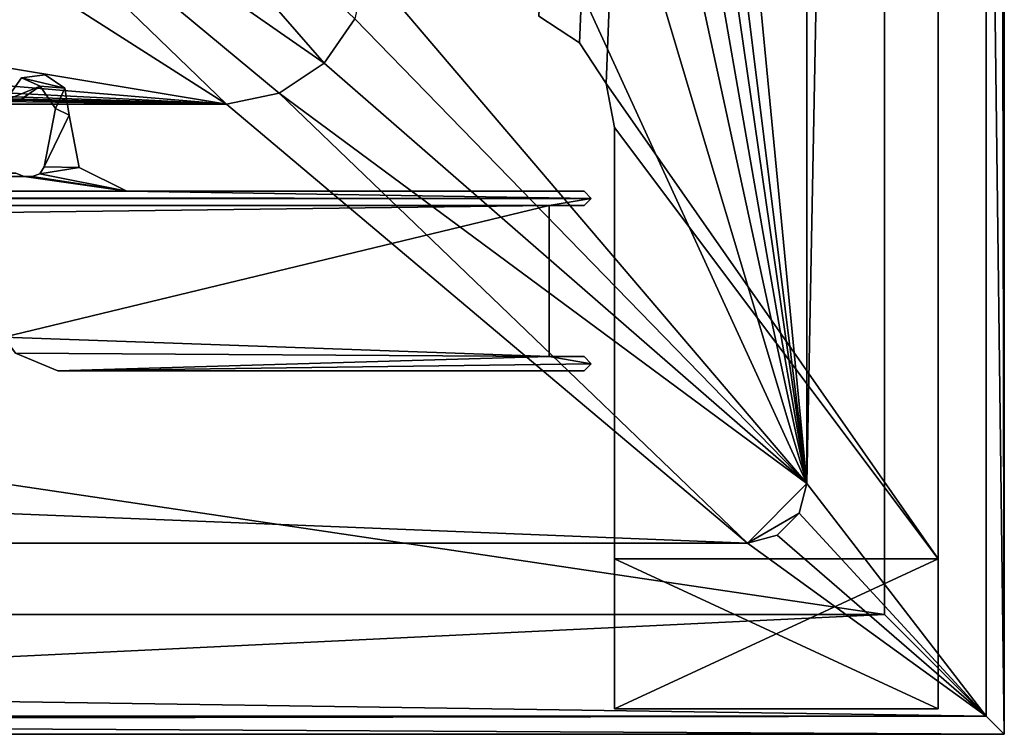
# Model space of a CAD drawing. Header units: metres. Extents: x -1004 to 0, y -808 to 0.
# Tile 67 of 127: x -82 to 0, y -804 to -744. Entities that reach past the tile are written whole.
import ezdxf

# ---------------------------------------------------------------- set-up
doc = ezdxf.new("R2010")
doc.units = ezdxf.units.M

msp = doc.modelspace()

# ---------------------------------------------------------------- linework, layer by layer
at = {"layer": 'None0'}
for points in [[(-78.369568, -750.116943, 2062.759766), (-80.011826, -749.006653, 2062.759766), (-81.977592, -749.262573, 2062.759766)], [(-81.977592, -749.262573, 2062.759766), (-80.011826, -749.006653, 2062.759766), (-81.977592, -749.262573, 163.059708)], [(-80.011826, -749.006653, 2062.759766), (-80.011826, -749.006653, 163.059708), (-81.977592, -749.262573, 163.059708)], [(-80.011826, -749.006653, 163.059708), (-78.369568, -750.116943, 163.059708), (-81.977592, -749.262573, 163.059708)], [(-80.011826, -749.006653, 2062.759766), (-78.369568, -750.116943, 2062.759766), (-80.011826, -749.006653, 163.059708)], [(-78.369568, -750.116943, 2062.759766), (-78.369568, -750.116943, 163.059708), (-80.011826, -749.006653, 163.059708)], [(-81.977592, -749.262573, 2062.759766), (-83.29628, -751.114807, 2062.759766), (-80.422409, -749.955994, 2062.759766)], [(-83.29628, -751.114807, 2062.759766), (-81.977592, -749.262573, 2062.759766), (-83.29628, -751.114807, 163.059708)], [(-81.977592, -749.262573, 2062.759766), (-81.977592, -749.262573, 163.059708), (-83.29628, -751.114807, 163.059708)], [(-81.977592, -749.262573, 163.059708), (-80.422409, -749.955994, 163.059708), (-83.29628, -751.114807, 163.059708)], [(-81.977592, -749.262573, 2062.759766), (-80.422409, -749.955994, 2062.759766), (-78.369568, -750.116943, 2062.759766)], [(-78.369568, -750.116943, 163.059708), (-80.422409, -749.955994, 163.059708), (-81.977592, -749.262573, 163.059708)], [(-83.29628, -751.114807, 2062.759766), (-82.297012, -751.214539, 2062.759766), (-80.422409, -749.955994, 2062.759766)], [(-80.422409, -749.955994, 163.059708), (-82.297012, -751.214539, 163.059708), (-83.29628, -751.114807, 163.059708)], [(-80.422409, -749.955994, 2062.759766), (-82.297012, -751.214539, 2062.759766), (-80.422409, -749.955994, 163.059708)], [(-82.297012, -751.214539, 2062.759766), (-82.297012, -751.214539, 163.059708), (-80.422409, -749.955994, 163.059708)], [(-80.422409, -749.955994, 2062.759766), (-79.155899, -751.825134, 2062.759766), (-78.369568, -750.116943, 2062.759766)], [(-79.155899, -751.825134, 2062.759766), (-80.422409, -749.955994, 2062.759766), (-79.155899, -751.825134, 163.059708)], [(-80.422409, -749.955994, 2062.759766), (-80.422409, -749.955994, 163.059708), (-79.155899, -751.825134, 163.059708)], [(-80.422409, -749.955994, 163.059708), (-78.369568, -750.116943, 163.059708), (-79.155899, -751.825134, 163.059708)], [(-78.369568, -750.116943, 2062.759766), (-79.155899, -751.825134, 2062.759766), (-78.021378, -752.36322, 2062.759766)], [(-78.369568, -750.116943, 163.059708), (-78.021378, -752.36322, 163.059708), (-79.155899, -751.825134, 163.059708)], [(-78.369568, -750.116943, 2062.759766), (-78.021378, -752.36322, 2062.759766), (-78.369568, -750.116943, 163.059708)], [(-78.021378, -752.36322, 2062.759766), (-78.021378, -752.36322, 163.059708), (-78.369568, -750.116943, 163.059708)], [(-79.155899, -751.825134, 2062.759766), (-80.101456, -756.689758, 2062.759766), (-78.021378, -752.36322, 2062.759766)], [(-80.101456, -756.689758, 163.059708), (-80.101456, -756.689758, 2062.759766), (-79.155899, -751.825134, 163.059708)], [(-80.101456, -756.689758, 2062.759766), (-79.155899, -751.825134, 2062.759766), (-79.155899, -751.825134, 163.059708)], [(-79.155899, -751.825134, 163.059708), (-78.021378, -752.36322, 163.059708), (-80.101456, -756.689758, 163.059708)], [(-78.021378, -752.36322, 2062.759766), (-80.101456, -756.689758, 2062.759766), (-77.18499, -756.729004, 2062.759766)], [(-78.021378, -752.36322, 163.059708), (-77.18499, -756.729004, 163.059708), (-80.101456, -756.689758, 163.059708)], [(-78.021378, -752.36322, 2062.759766), (-77.18499, -756.729004, 2062.759766), (-78.021378, -752.36322, 163.059708)], [(-77.18499, -756.729004, 2062.759766), (-77.18499, -756.729004, 163.059708), (-78.021378, -752.36322, 163.059708)], [(-921.452393, -757.204407, 2062.759766), (-922.158569, -757.498962, 2062.759766), (-81.758682, -757.498962, 2062.759766)], [(-922.158569, -757.498962, 163.059708), (-921.452393, -757.204407, 163.059708), (-81.758682, -757.498962, 163.059708)], [(-82.464851, -757.204407, 2062.759766), (-921.452393, -757.204407, 2062.759766), (-81.758682, -757.498962, 2062.759766)], [(-81.758682, -757.498962, 163.059708), (-921.452393, -757.204407, 163.059708), (-82.464851, -757.204407, 163.059708)], [(-82.464851, -757.204407, 2062.759766), (-81.758682, -757.498962, 2062.759766), (-82.464851, -757.204407, 163.059708)], [(-81.758682, -757.498962, 2062.759766), (-81.758682, -757.498962, 163.059708), (-82.464851, -757.204407, 163.059708)], [(-80.447235, -757.269287, 2062.759766), (-81.082901, -757.498962, 2062.759766), (-73.206192, -758.710327, 2062.759766)], [(-81.082901, -757.498962, 2062.759766), (-80.447235, -757.269287, 2062.759766), (-81.082901, -757.498962, 163.059708)], [(-80.447235, -757.269287, 2062.759766), (-80.447235, -757.269287, 163.059708), (-81.082901, -757.498962, 163.059708)], [(-80.447235, -757.269287, 163.059708), (-73.206192, -758.710327, 163.059708), (-81.082901, -757.498962, 163.059708)], [(-80.101456, -756.689758, 2062.759766), (-80.447235, -757.269287, 2062.759766), (-77.18499, -756.729004, 2062.759766)], [(-80.447235, -757.269287, 2062.759766), (-80.101456, -756.689758, 2062.759766), (-80.447235, -757.269287, 163.059708)], [(-80.101456, -756.689758, 2062.759766), (-80.101456, -756.689758, 163.059708), (-80.447235, -757.269287, 163.059708)], [(-80.101456, -756.689758, 163.059708), (-77.18499, -756.729004, 163.059708), (-80.447235, -757.269287, 163.059708)], [(-77.18499, -756.729004, 2062.759766), (-80.447235, -757.269287, 2062.759766), (-73.206192, -758.710327, 2062.759766)], [(-77.18499, -756.729004, 163.059708), (-73.206192, -758.710327, 163.059708), (-80.447235, -757.269287, 163.059708)], [(-77.18499, -756.729004, 2062.759766), (-73.206192, -758.710327, 2062.759766), (-77.18499, -756.729004, 163.059708)], [(-73.206192, -758.710327, 2062.759766), (-73.206192, -758.710327, 163.059708), (-77.18499, -756.729004, 163.059708)], [(-922.158569, -757.498962, 2062.759766), (-930.71106, -758.710327, 2062.759766), (-73.206192, -758.710327, 2062.759766)], [(-922.158569, -757.498962, 163.059708), (-73.206192, -758.710327, 163.059708), (-930.71106, -758.710327, 163.059708)], [(-81.758682, -757.498962, 2062.759766), (-922.158569, -757.498962, 2062.759766), (-73.206192, -758.710327, 2062.759766)], [(-73.206192, -758.710327, 163.059708), (-922.158569, -757.498962, 163.059708), (-81.758682, -757.498962, 163.059708)], [(-73.206192, -758.710327, 2062.759766), (-81.082901, -757.498962, 2062.759766), (-81.758682, -757.498962, 2062.759766)], [(-81.758682, -757.498962, 2062.759766), (-81.082901, -757.498962, 2062.759766), (-81.758682, -757.498962, 163.059708)], [(-81.082901, -757.498962, 2062.759766), (-81.082901, -757.498962, 163.059708), (-81.758682, -757.498962, 163.059708)], [(-73.206192, -758.710327, 163.059708), (-81.758682, -757.498962, 163.059708), (-81.082901, -757.498962, 163.059708)], [(-34.461109, -759.310669, 2062.759766), (-930.71106, -758.710327, 2062.759766), (-967.958618, -759.910339, 2062.759766)], [(-967.958618, -759.910339, 163.059708), (-930.71106, -758.710327, 163.059708), (-34.461109, -759.310669, 163.059708)], [(-73.206192, -758.710327, 2062.759766), (-930.71106, -758.710327, 2062.759766), (-34.461109, -759.310669, 2062.759766)], [(-930.71106, -758.710327, 163.059708), (-73.206192, -758.710327, 163.059708), (-34.461109, -759.310669, 163.059708)], [(-35.058491, -758.710327, 2062.759766), (-73.206192, -758.710327, 2062.759766), (-34.461109, -759.310669, 2062.759766)], [(-73.206192, -758.710327, 2062.759766), (-35.058491, -758.710327, 2062.759766), (-73.206192, -758.710327, 163.059708)], [(-35.058491, -758.710327, 2062.759766), (-35.058491, -758.710327, 163.059708), (-73.206192, -758.710327, 163.059708)], [(-34.461109, -759.310669, 163.059708), (-73.206192, -758.710327, 163.059708), (-35.058491, -758.710327, 163.059708)], [(-35.058491, -758.710327, 2062.759766), (-34.461109, -759.310669, 2062.759766), (-35.058491, -758.710327, 163.059708)], [(-34.461109, -759.310669, 2062.759766), (-34.461109, -759.310669, 163.059708), (-35.058491, -758.710327, 163.059708)], [(-34.461109, -759.310669, 2062.759766), (-967.958618, -759.910339, 2062.759766), (-37.958637, -759.911987, 2062.759766)], [(-34.461109, -759.310669, 163.059708), (-37.958637, -759.911987, 163.059708), (-967.958618, -759.910339, 163.059708)], [(-35.058491, -759.910339, 2062.759766), (-34.461109, -759.310669, 2062.759766), (-37.958637, -759.911987, 2062.759766)], [(-34.461109, -759.310669, 163.059708), (-35.058491, -759.910339, 163.059708), (-37.958637, -759.911987, 163.059708)], [(-34.461109, -759.310669, 2062.759766), (-35.058491, -759.910339, 2062.759766), (-34.461109, -759.310669, 163.059708)], [(-35.058491, -759.910339, 2062.759766), (-35.058491, -759.910339, 163.059708), (-34.461109, -759.310669, 163.059708)], [(-37.958637, -759.911987, 2062.759766), (-967.958618, -759.910339, 2062.759766), (-920.458618, -770.893127, 2062.759766)], [(-37.958637, -759.911987, 163.059708), (-920.458618, -770.893127, 163.059708), (-967.958618, -759.910339, 163.059708)], [(-920.458618, -770.893127, 2062.759766), (-83.458664, -770.893066, 2062.759766), (-37.958637, -759.911987, 2062.759766)], [(-920.458618, -770.893127, 163.059708), (-37.958637, -759.911987, 163.059708), (-83.458664, -770.893066, 163.059708)], [(-83.458664, -770.893066, 2062.759766), (-37.958637, -772.510315, 2062.759766), (-37.958637, -759.911987, 2062.759766)], [(-37.958637, -759.911987, 163.059708), (-37.958637, -772.510315, 163.059708), (-83.458664, -770.893066, 163.059708)], [(-37.958637, -759.911987, 2062.759766), (-37.958637, -759.911987, 163.059708), (-35.058491, -759.910339, 2062.759766)], [(-37.958637, -759.911987, 163.059708), (-35.058491, -759.910339, 163.059708), (-35.058491, -759.910339, 2062.759766)], [(-37.958637, -759.911987, 2062.759766), (-37.958637, -772.510315, 2062.759766), (-37.958637, -759.911987, 163.059708)], [(-37.958637, -772.510315, 2062.759766), (-37.958637, -772.510315, 163.059708), (-37.958637, -759.911987, 163.059708)], [(-83.458664, -770.893066, 2062.759766), (-82.487244, -772.239868, 2062.759766), (-37.958637, -772.510315, 2062.759766)], [(-83.458664, -770.893066, 163.059708), (-37.958637, -772.510315, 163.059708), (-82.487244, -772.239868, 163.059708)], [(-82.487244, -772.239868, 2062.759766), (-78.958633, -773.710327, 2062.759766), (-37.958637, -772.510315, 2062.759766)], [(-78.958633, -773.710327, 2062.759766), (-82.487244, -772.239868, 2062.759766), (-78.958633, -773.710327, 163.059708)], [(-82.487244, -772.239868, 2062.759766), (-82.487244, -772.239868, 163.059708), (-78.958633, -773.710327, 163.059708)], [(-37.958637, -772.510315, 163.059708), (-78.958633, -773.710327, 163.059708), (-82.487244, -772.239868, 163.059708)], [(-37.958637, -772.510315, 2062.759766), (-78.958633, -773.710327, 2062.759766), (-34.461384, -773.110596, 2062.759766)], [(-34.461384, -773.110596, 163.059708), (-78.958633, -773.710327, 163.059708), (-37.958637, -772.510315, 163.059708)], [(-34.461384, -773.110596, 2062.759766), (-35.058491, -772.510315, 2062.759766), (-37.958637, -772.510315, 2062.759766)], [(-37.958637, -772.510315, 2062.759766), (-35.058491, -772.510315, 2062.759766), (-37.958637, -772.510315, 163.059708)], [(-35.058491, -772.510315, 2062.759766), (-35.058491, -772.510315, 163.059708), (-37.958637, -772.510315, 163.059708)], [(-35.058491, -772.510315, 163.059708), (-34.461384, -773.110596, 163.059708), (-37.958637, -772.510315, 163.059708)], [(-35.058491, -772.510315, 2062.759766), (-34.461384, -773.110596, 2062.759766), (-35.058491, -772.510315, 163.059708)], [(-34.461384, -773.110596, 2062.759766), (-34.461384, -773.110596, 163.059708), (-35.058491, -772.510315, 163.059708)], [(-78.958633, -773.710327, 2062.759766), (-35.058491, -773.710327, 2062.759766), (-34.461384, -773.110596, 2062.759766)], [(-34.461384, -773.110596, 163.059708), (-35.058491, -773.710327, 163.059708), (-78.958633, -773.710327, 163.059708)], [(-35.058491, -773.710327, 163.059708), (-35.058491, -773.710327, 2062.759766), (-78.958633, -773.710327, 163.059708)], [(-35.058491, -773.710327, 2062.759766), (-78.958633, -773.710327, 2062.759766), (-78.958633, -773.710327, 163.059708)], [(-34.461384, -773.110596, 2062.759766), (-35.058491, -773.710327, 2062.759766), (-34.461384, -773.110596, 163.059708)], [(-35.058491, -773.710327, 2062.759766), (-35.058491, -773.710327, 163.059708), (-34.461384, -773.110596, 163.059708)]]:
    msp.add_3dface(points, dxfattribs=at)
at = {"layer": 'None012'}
for points in [[(-5.519217, -35.401562, 163.059708), (-35.448151, -746.330383, 163.059708), (-38.838268, -744.103516, 163.059708)], [(-38.838268, -744.103516, 2063.059814), (-35.448151, -746.330383, 2063.059814), (-5.519217, -35.401562, 2063.059814)], [(-33.221333, -749.720459, 163.059708), (-35.448151, -746.330383, 163.059708), (-5.519217, -35.401562, 163.059708)], [(-35.448151, -746.330383, 2063.059814), (-33.221333, -749.720459, 2063.059814), (-5.519217, -35.401562, 2063.059814)], [(-5.519217, -789.40155, 163.059708), (-33.221333, -749.720459, 163.059708), (-5.519217, -35.401562, 163.059708)], [(-5.519217, -35.401562, 2063.059814), (-33.221333, -749.720459, 2063.059814), (-5.519217, -789.40155, 2063.059814)], [(-5.519217, -789.40155, 163.059708), (-5.519217, -35.401562, 163.059708), (-5.519217, -789.40155, 173.920044)], [(-5.519217, -35.401562, 163.059708), (-5.519217, -35.401562, 2063.059814), (-5.519217, -789.40155, 173.920044)], [(-5.519217, -789.40155, 173.920044), (-5.519217, -35.401562, 2063.059814), (-5.519217, -789.40155, 2051.920166)], [(-5.519217, -35.401562, 2063.059814), (-5.519217, -789.40155, 2063.059814), (-5.519217, -789.40155, 2051.920166)], [(-38.838268, -744.103516, 1113.059692), (-38.838268, -744.103516, 163.059708), (-35.448151, -746.330383, 1113.059692)], [(-38.838268, -744.103516, 163.059708), (-35.448151, -746.330383, 163.059708), (-35.448151, -746.330383, 1113.059692)], [(-35.448151, -746.330383, 1113.059692), (-35.448151, -746.330383, 2063.059814), (-38.838268, -744.103516, 1113.059692)], [(-35.448151, -746.330383, 2063.059814), (-38.838268, -744.103516, 2063.059814), (-38.838268, -744.103516, 1113.059692)], [(-35.448151, -746.330383, 1113.059692), (-35.448151, -746.330383, 163.059708), (-33.221333, -749.720459, 1113.059692)], [(-35.448151, -746.330383, 163.059708), (-33.221333, -749.720459, 163.059708), (-33.221333, -749.720459, 1113.059692)], [(-33.221333, -749.720459, 1113.059692), (-33.221333, -749.720459, 2063.059814), (-35.448151, -746.330383, 1113.059692)], [(-33.221333, -749.720459, 2063.059814), (-35.448151, -746.330383, 2063.059814), (-35.448151, -746.330383, 1113.059692)], [(-33.221333, -749.720459, 1113.059692), (-33.221333, -749.720459, 163.059708), (-32.519218, -753.401428, 163.059708)], [(-32.519218, -753.401428, 163.059708), (-32.519218, -753.401428, 2063.059814), (-33.221333, -749.720459, 1113.059692)], [(-32.519218, -753.401428, 2063.059814), (-33.221333, -749.720459, 2063.059814), (-33.221333, -749.720459, 1113.059692)], [(-32.519218, -753.401428, 163.059708), (-33.221333, -749.720459, 163.059708), (-5.519217, -789.40155, 163.059708)], [(-33.221333, -749.720459, 2063.059814), (-32.519218, -753.401428, 2063.059814), (-5.519217, -789.40155, 2063.059814)], [(-32.519218, -789.40155, 2063.059814), (-32.519218, -753.401428, 2063.059814), (-32.519218, -789.40155, 2051.920166)], [(-32.519218, -753.401428, 2063.059814), (-32.519218, -753.401428, 163.059708), (-32.519218, -789.40155, 2051.920166)], [(-32.519218, -789.40155, 2051.920166), (-32.519218, -753.401428, 163.059708), (-32.519218, -789.40155, 173.920044)], [(-32.519218, -753.401428, 163.059708), (-32.519218, -789.40155, 163.059708), (-32.519218, -789.40155, 173.920044)], [(-32.519218, -789.40155, 163.059708), (-32.519218, -753.401428, 163.059708), (-5.519217, -789.40155, 163.059708)], [(-5.519217, -789.40155, 2063.059814), (-32.519218, -753.401428, 2063.059814), (-32.519218, -789.40155, 2063.059814)], [(-32.519218, -789.40155, 173.920044), (-32.519218, -801.90155, 173.920044), (-32.519218, -789.40155, 2051.920166)], [(-32.519218, -801.90155, 173.920044), (-32.519218, -801.90155, 2051.920166), (-32.519218, -789.40155, 2051.920166)], [(-5.519217, -789.40155, 173.920044), (-5.519217, -801.90155, 173.920044), (-32.519218, -789.40155, 173.920044)], [(-5.519217, -801.90155, 173.920044), (-32.519218, -801.90155, 173.920044), (-32.519218, -789.40155, 173.920044)], [(-32.519218, -789.40155, 2051.920166), (-32.519218, -801.90155, 2051.920166), (-5.519217, -789.40155, 2051.920166)], [(-32.519218, -801.90155, 2051.920166), (-5.519217, -801.90155, 2051.920166), (-5.519217, -789.40155, 2051.920166)], [(-32.519218, -789.40155, 173.920044), (-32.519218, -789.40155, 163.059708), (-5.519217, -789.40155, 173.920044)], [(-32.519218, -789.40155, 163.059708), (-5.519217, -789.40155, 163.059708), (-5.519217, -789.40155, 173.920044)], [(-5.519217, -789.40155, 2051.920166), (-5.519217, -789.40155, 2063.059814), (-32.519218, -789.40155, 2051.920166)], [(-5.519217, -789.40155, 2063.059814), (-32.519218, -789.40155, 2063.059814), (-32.519218, -789.40155, 2051.920166)], [(-5.519217, -789.40155, 2051.920166), (-5.519217, -801.90155, 2051.920166), (-5.519217, -789.40155, 173.920044)], [(-5.519217, -801.90155, 2051.920166), (-5.519217, -801.90155, 173.920044), (-5.519217, -789.40155, 173.920044)], [(-5.519217, -801.90155, 173.920044), (-5.519217, -801.90155, 2051.920166), (-32.519218, -801.90155, 173.920044)], [(-5.519217, -801.90155, 2051.920166), (-32.519218, -801.90155, 2051.920166), (-32.519218, -801.90155, 173.920044)]]:
    msp.add_3dface(points, dxfattribs=at)
at = {"layer": 'None012349'}
for points in [[(-0.000011, -804.032166), (-10, -10), (0, 0)], [(0, 0), (-1.527202, -1.527202, 175), (-0.000011, -804.032166)], [(-16.461397, -20.921553, 175), (-16.461384, -783.110596, 175), (-1.527202, -1.527202, 175)], [(-1.527202, -1.527202, 175), (-16.461384, -783.110596, 175), (-1.527213, -802.504944, 175)], [(-1.527202, -1.527202, 175), (-1.527213, -802.504944, 175), (-0.000011, -804.032166)], [(-217.024689, -763.271118, 90), (-470.61264, -638.481506, 90), (-10, -10, 90)], [(-10.00001, -794.032166, 90), (-217.024689, -763.271118, 90), (-10, -10, 90)], [(-10.00001, -794.032166), (-10, -10), (-0.000011, -804.032166)], [(-10, -10, 90), (-10, -10), (-10.00001, -794.032166, 90)], [(-10, -10), (-10.00001, -794.032166), (-10.00001, -794.032166, 90)], [(-16.461397, -20.921553, 163.059708), (-53.781036, -397.047211, 163.059708), (-16.461384, -783.110596, 163.059708)], [(-16.461397, -20.921553, 175), (-16.461397, -20.921553, 163.059708), (-16.461384, -783.110596, 175)], [(-16.461397, -20.921553, 163.059708), (-16.461384, -783.110596, 163.059708), (-16.461384, -783.110596, 175)], [(-53.781036, -397.047211, 163.059708), (-53.732452, -482.58551, 163.059708), (-16.461384, -783.110596, 163.059708)], [(-16.461384, -783.110596, 163.059708), (-53.732452, -482.58551, 163.059708), (-53.678646, -525.909546, 163.059708)], [(-53.678646, -525.909546, 163.059708), (-53.606308, -570.468262, 163.059708), (-16.461384, -783.110596, 163.059708)], [(-53.606308, -570.468262, 163.059708), (-53.524952, -612.30542, 163.059708), (-16.461384, -783.110596, 163.059708)], [(-16.461384, -783.110596, 163.059708), (-53.524952, -612.30542, 163.059708), (-53.420567, -659.392334, 163.059708)], [(-53.420567, -659.392334, 163.059708), (-53.315357, -702.733582, 163.059708), (-16.461384, -783.110596, 163.059708)], [(-53.315357, -702.733582, 163.059708), (-53.220253, -739.955444, 163.059708), (-16.461384, -783.110596, 163.059708)], [(-88.314095, -711.810974, 107.598351), (-98.499985, -718.984985, 107.473129), (-56.742756, -748.033386, 163.059708)], [(-88.314095, -711.810974, 107.598351), (-56.742756, -748.033386, 163.059708), (-54.174671, -744.342712, 163.059708)], [(-110.518028, -722.321716, 107.414894), (-64.87928, -751.444458, 163.059708), (-98.499985, -718.984985, 107.473129)], [(-98.499985, -718.984985, 107.473129), (-60.480293, -750.533447, 163.059708), (-56.742756, -748.033386, 163.059708)], [(-64.87928, -751.444458, 163.059708), (-60.480293, -750.533447, 163.059708), (-98.499985, -718.984985, 107.473129)], [(-110.518028, -722.321716, 107.414894), (-139.146957, -739.092896, 135.434097), (-64.87928, -751.444458, 163.059708)], [(-139.146957, -739.092896, 135.434097), (-190.956146, -740.827698, 135.222626), (-64.87928, -751.444458, 163.059708)], [(-53.220253, -739.955444, 163.059708), (-54.174671, -744.342712, 163.059708), (-16.461384, -783.110596, 163.059708)], [(-64.87928, -751.444458, 163.059708), (-190.956146, -740.827698, 135.222626), (-242.775497, -742.301575, 135.03186)], [(-64.87928, -751.444458, 163.059708), (-242.775497, -742.301575, 135.03186), (-294.60611, -743.512634, 134.868439)], [(-346.448395, -744.458862, 134.738174), (-64.87928, -751.444458, 163.059708), (-294.60611, -743.512634, 134.868439)], [(-346.448395, -744.458862, 134.738174), (-398.299988, -745.137817, 134.643356), (-64.87928, -751.444458, 163.059708)], [(-16.461384, -783.110596, 163.059708), (-54.174671, -744.342712, 163.059708), (-56.742756, -748.033386, 163.059708)], [(-64.87928, -751.444458, 163.059708), (-605.737244, -745.137817, 134.643356), (-939.157776, -751.444458, 163.059708)], [(-398.299988, -745.137817, 134.643356), (-605.737244, -745.137817, 134.643356), (-64.87928, -751.444458, 163.059708)], [(-16.461384, -783.110596, 163.059708), (-56.742756, -748.033386, 163.059708), (-60.480293, -750.533447, 163.059708)], [(-60.480293, -750.533447, 163.059708), (-64.87928, -751.444458, 163.059708), (-21.421581, -788.070801, 163.059708)], [(-21.421581, -788.070801, 163.059708), (-16.461384, -783.110596, 163.059708), (-60.480293, -750.533447, 163.059708)], [(-21.421581, -788.070801, 163.059708), (-939.157776, -751.444458, 163.059708), (-982.615723, -788.070801, 163.059708)], [(-64.87928, -751.444458, 163.059708), (-939.157776, -751.444458, 163.059708), (-21.421581, -788.070801, 163.059708)], [(-10.00001, -794.032166, 90), (-217.024689, -794.032166, 90), (-217.024689, -763.271118, 90)], [(-17.125923, -785.590698, 163.059708), (-16.461384, -783.110596, 163.059708), (-21.421581, -788.070801, 163.059708)], [(-16.461384, -783.110596, 175), (-17.125923, -785.590698, 175), (-1.527213, -802.504944, 175)], [(-16.461384, -783.110596, 175), (-16.461384, -783.110596, 163.059708), (-17.125923, -785.590698, 175)], [(-16.461384, -783.110596, 163.059708), (-17.125923, -785.590698, 163.059708), (-17.125923, -785.590698, 175)], [(-18.941483, -787.40625, 163.059708), (-17.125923, -785.590698, 163.059708), (-21.421581, -788.070801, 163.059708)], [(-1.527213, -802.504944, 175), (-17.125923, -785.590698, 175), (-18.941483, -787.40625, 175)], [(-17.125923, -785.590698, 175), (-17.125923, -785.590698, 163.059708), (-18.941483, -787.40625, 163.059708)], [(-18.941483, -787.40625, 163.059708), (-18.941483, -787.40625, 175), (-17.125923, -785.590698, 175)], [(-18.941483, -787.40625, 175), (-21.421581, -788.070801, 175), (-1.527213, -802.504944, 175)], [(-21.421581, -788.070801, 163.059708), (-21.421581, -788.070801, 175), (-18.941483, -787.40625, 163.059708)], [(-21.421581, -788.070801, 175), (-18.941483, -787.40625, 175), (-18.941483, -787.40625, 163.059708)], [(-1.527213, -802.504944, 175), (-982.615723, -788.070801, 175), (-1002.510071, -802.504944, 175)], [(-21.421581, -788.070801, 175), (-982.615723, -788.070801, 175), (-1.527213, -802.504944, 175)], [(-21.421581, -788.070801, 175), (-21.421581, -788.070801, 163.059708), (-982.615723, -788.070801, 175)], [(-21.421581, -788.070801, 163.059708), (-982.615723, -788.070801, 163.059708), (-982.615723, -788.070801, 175)], [(-217.024689, -804.032166), (-10.00001, -794.032166), (-0.000011, -804.032166)], [(-217.024689, -804.032166), (-217.024689, -794.032166), (-10.00001, -794.032166)], [(-10.00001, -794.032166), (-217.024689, -794.032166), (-10.00001, -794.032166, 90)], [(-217.024689, -794.032166), (-217.024689, -794.032166, 90), (-10.00001, -794.032166, 90)], [(-217.024689, -802.890076, 130.867477), (-1.527213, -802.504944, 175), (-1002.510071, -802.504944, 175)], [(-0.000011, -804.032166), (-1.527213, -802.504944, 175), (-217.024689, -802.890076, 130.867477)], [(-217.024689, -804.032166), (-0.000011, -804.032166), (-217.024689, -802.890076, 130.867477)]]:
    msp.add_3dface(points, dxfattribs=at)

doc.saveas('drawing.dxf')
